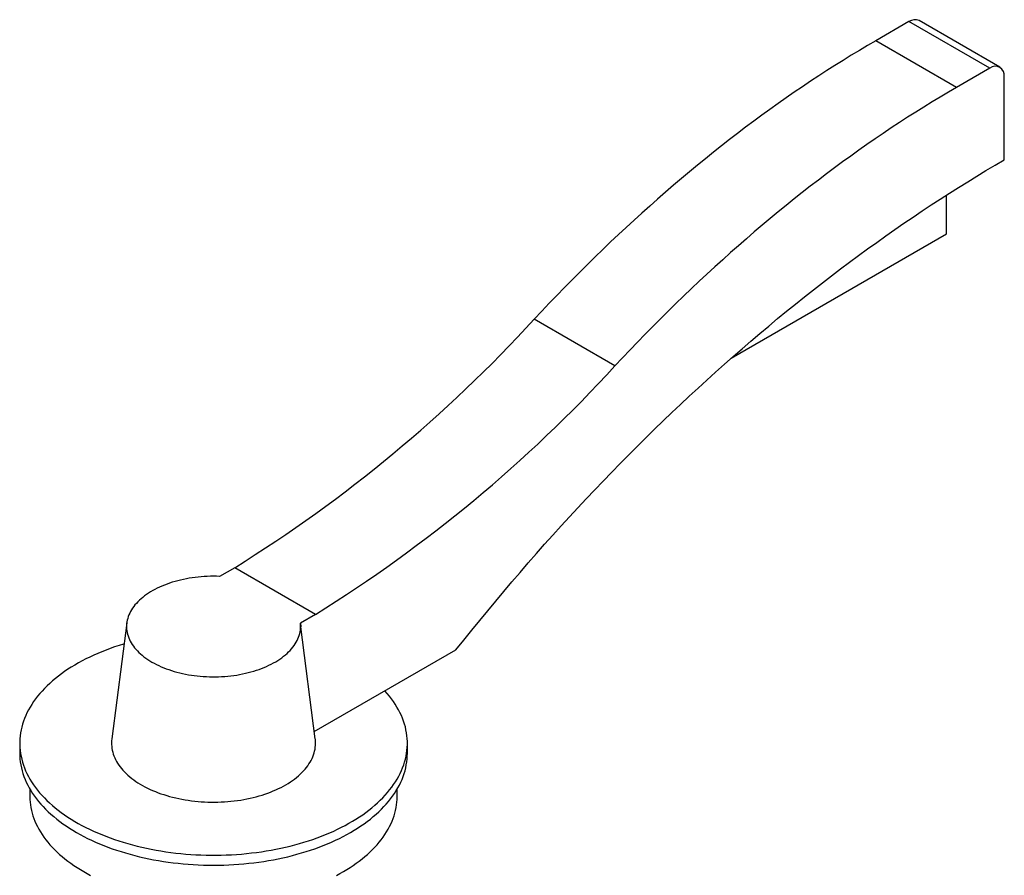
# Paper-space layout '_Isometrico' of a CAD drawing. Header units: millimetres. Extents: x -95 to 194, y -118 to 341.
# Tile 3 of 3: x -48 to 194, y 131 to 341. Entities that reach past the tile are written whole.
import ezdxf

# ---------------------------------------------------------------- set-up
doc = ezdxf.new("R2010")
doc.units = ezdxf.units.MM

psp = doc.layouts.new('_Isometrico')

# ---------------------------------------------------------------- linework, layer by layer
at = {"color": 7, "linetype": 'Continuous', "lineweight": 25}
for p, q in [((192.71, 328.89), (172.91, 340.32)), ((170.41, 340.07), (162.29, 335.38)), ((190.21, 328.64), (170.41, 340.07)), ((182.08, 323.95), (162.29, 335.38)), ((190.21, 328.64), (182.08, 323.95)), ((193.75, 306.19), (193.75, 326.6)), ((179.61, 288.07), (179.61, 297.58)), ((126.85, 257.61), (179.61, 288.07)), ((98.36, 255.73), (78.56, 267.16)), ((5.18, 206.31), (1.47, 204.17)), ((24.98, 194.88), (5.18, 206.31)), ((24.98, 194.88), (21.27, 192.74)), ((-21.26, 192.8), (-24.93, 164.38)), ((21.27, 192.74), (21.39, 191.78)), ((24.93, 164.38), (21.39, 191.78)), ((24.7, 166.14), (59.4, 186.17)), ((-47.5, 163.31), (-47.5, 160.86)), ((47.5, 160.86), (47.5, 163.31)), ((-45, 152.08), (-45, 150.24)), ((45, 150.24), (45, 152.08))]:
    psp.add_line(p, q, dxfattribs=at)
at = {"color": 7, "linetype": 'Continuous', "lineweight": 25, "flags": 128}
for points in [[(162.29, 335.38), (160.28, 334.21), (158.28, 333.03), (156.28, 331.82), (154.28, 330.58), (152.28, 329.33), (150.28, 328.06), (148.29, 326.76), (146.29, 325.45), (144.29, 324.11), (142.3, 322.75), (140.31, 321.37), (138.32, 319.98), (136.33, 318.56), (134.35, 317.12), (132.36, 315.66), (130.38, 314.18), (128.41, 312.68), (126.43, 311.16), (124.46, 309.62), (122.49, 308.06), (120.53, 306.48), (118.57, 304.88), (116.61, 303.27), (114.66, 301.63), (112.71, 299.98), (110.77, 298.31), (108.83, 296.61), (106.89, 294.9), (104.96, 293.18), (103.04, 291.43), (101.12, 289.67), (99.21, 287.89), (97.3, 286.09), (95.4, 284.27), (93.5, 282.44), (91.61, 280.59), (89.73, 278.72), (87.85, 276.83), (85.98, 274.93), (84.11, 273.01), (82.26, 271.08), (80.41, 269.13), (78.56, 267.16)], [(182.08, 323.95), (180.08, 322.78), (178.08, 321.6), (176.08, 320.39), (174.08, 319.15), (172.08, 317.9), (170.08, 316.63), (168.08, 315.33), (166.09, 314.02), (164.09, 312.68), (162.1, 311.32), (160.11, 309.94), (158.12, 308.55), (156.13, 307.13), (154.15, 305.69), (152.16, 304.23), (150.18, 302.75), (148.21, 301.25), (146.23, 299.73), (144.26, 298.19), (142.29, 296.63), (140.33, 295.05), (138.37, 293.45), (136.41, 291.84), (134.46, 290.2), (132.51, 288.55), (130.57, 286.88), (128.63, 285.18), (126.69, 283.48), (124.76, 281.75), (122.84, 280), (120.92, 278.24), (119.01, 276.46), (117.1, 274.66), (115.2, 272.84), (113.3, 271.01), (111.41, 269.16), (109.53, 267.29), (107.65, 265.4), (105.78, 263.5), (103.91, 261.58), (102.06, 259.65), (100.21, 257.7), (98.36, 255.73)], [(59.4, 186.17), (61.33, 188.59), (63.27, 191), (65.22, 193.39), (67.18, 195.77), (69.14, 198.13), (71.12, 200.49), (73.11, 202.82), (75.1, 205.15), (77.1, 207.46), (79.11, 209.75), (81.13, 212.03), (83.16, 214.29), (85.2, 216.54), (87.24, 218.77), (89.29, 220.99), (91.35, 223.19), (93.41, 225.37), (95.49, 227.54), (97.57, 229.7), (99.65, 231.83), (101.75, 233.95), (103.85, 236.06), (105.95, 238.14), (108.07, 240.21), (110.19, 242.26), (112.31, 244.3), (114.44, 246.32), (116.58, 248.32), (118.72, 250.3), (120.87, 252.26), (123.02, 254.21), (125.18, 256.14), (127.34, 258.05), (129.51, 259.94), (131.68, 261.81), (133.86, 263.66), (136.04, 265.5), (138.23, 267.31), (140.42, 269.11), (142.61, 270.89), (144.81, 272.65), (147.01, 274.39), (149.21, 276.1), (151.42, 277.8), (153.63, 279.48), (155.84, 281.14), (158.06, 282.78), (160.28, 284.4), (162.5, 286), (164.72, 287.58), (166.94, 289.14), (169.17, 290.67), (171.4, 292.19), (173.63, 293.69), (175.86, 295.16), (178.09, 296.61), (180.33, 298.05), (182.56, 299.46), (184.8, 300.85), (187.04, 302.21), (189.27, 303.56), (191.51, 304.88), (193.75, 306.19)], [(1.47, 204.17), (0.72, 204.19), (-0.03, 204.2), (-0.78, 204.19), (-1.52, 204.16), (-2.27, 204.13), (-3.01, 204.07), (-3.75, 204), (-4.49, 203.92), (-5.22, 203.82), (-5.94, 203.71), (-6.66, 203.58), (-7.37, 203.44), (-8.06, 203.28), (-8.75, 203.11), (-9.43, 202.93), (-10.1, 202.73), (-10.75, 202.52), (-11.39, 202.29), (-12.02, 202.05), (-12.63, 201.8), (-13.22, 201.54), (-13.8, 201.27), (-14.37, 200.98), (-14.91, 200.68), (-15.44, 200.38), (-15.94, 200.06), (-16.43, 199.73), (-16.9, 199.39), (-17.35, 199.04), (-17.77, 198.69), (-18.17, 198.32), (-18.55, 197.95), (-18.91, 197.57), (-19.25, 197.18), (-19.56, 196.79), (-19.84, 196.39), (-20.11, 195.98), (-20.34, 195.57), (-20.55, 195.16), (-20.74, 194.74), (-20.9, 194.32), (-21.04, 193.89), (-21.15, 193.46), (-21.23, 193.03), (-21.29, 192.6), (-21.32, 192.17), (-21.32, 191.74), (-21.3, 191.31), (-21.25, 190.87), (-21.17, 190.44), (-21.07, 190.01), (-20.95, 189.59), (-20.79, 189.16), (-20.61, 188.74), (-20.41, 188.33), (-20.18, 187.92), (-19.93, 187.51), (-19.65, 187.11), (-19.35, 186.71), (-19.02, 186.32), (-18.67, 185.94), (-18.29, 185.57), (-17.9, 185.2), (-17.48, 184.84), (-17.04, 184.49), (-16.58, 184.15), (-16.1, 183.82), (-15.6, 183.49), (-15.08, 183.18), (-14.54, 182.88), (-13.98, 182.59), (-13.41, 182.32), (-12.82, 182.05), (-12.21, 181.8), (-11.59, 181.55), (-10.95, 181.33), (-10.3, 181.11), (-9.64, 180.91), (-8.96, 180.72), (-8.28, 180.54), (-7.58, 180.38), (-6.88, 180.24), (-6.16, 180.1), (-5.44, 179.99), (-4.72, 179.88), (-3.98, 179.8), (-3.24, 179.72), (-2.5, 179.66), (-1.76, 179.62), (-1.01, 179.59), (-0.26, 179.58), (0.49, 179.58), (1.24, 179.6), (1.99, 179.63), (2.73, 179.68), (3.47, 179.74), (4.21, 179.82), (4.94, 179.91), (5.67, 180.02), (6.39, 180.14), (7.1, 180.28), (7.8, 180.43), (8.49, 180.6), (9.17, 180.78), (9.84, 180.97), (10.5, 181.18), (11.15, 181.4), (11.78, 181.63), (12.4, 181.87), (13, 182.13), (13.59, 182.4), (14.15, 182.68), (14.71, 182.98), (15.24, 183.28), (15.75, 183.59), (16.25, 183.92), (16.72, 184.25), (17.18, 184.6), (17.61, 184.95), (18.02, 185.31), (18.41, 185.68), (18.78, 186.06), (19.12, 186.44), (19.44, 186.83), (19.74, 187.23), (20.01, 187.64), (20.26, 188.04), (20.48, 188.46), (20.67, 188.87), (20.84, 189.3), (20.99, 189.72), (21.11, 190.15), (21.2, 190.58), (21.27, 191.01), (21.31, 191.44), (21.32, 191.87), (21.31, 192.3), (21.27, 192.74)], [(-21.93, 187.63), (-22.06, 187.59), (-23.16, 187.25), (-24.24, 186.89), (-25.3, 186.52), (-26.34, 186.13), (-27.37, 185.72), (-28.38, 185.3), (-29.37, 184.86), (-30.33, 184.41), (-31.28, 183.94), (-32.21, 183.46), (-33.11, 182.97), (-33.99, 182.46), (-34.85, 181.94), (-35.68, 181.41), (-36.49, 180.86), (-37.27, 180.31), (-38.03, 179.74), (-38.76, 179.16), (-39.47, 178.56), (-40.15, 177.96), (-40.8, 177.35), (-41.42, 176.73), (-42.02, 176.1), (-42.58, 175.46), (-43.12, 174.81), (-43.63, 174.15), (-44.1, 173.49), (-44.55, 172.82), (-44.97, 172.14), (-45.35, 171.46), (-45.71, 170.77), (-46.03, 170.08), (-46.32, 169.38), (-46.58, 168.68), (-46.81, 167.97), (-47, 167.26), (-47.17, 166.55), (-47.3, 165.83), (-47.4, 165.12), (-47.46, 164.4), (-47.5, 163.68), (-47.5, 162.96), (-47.46, 162.25), (-47.4, 161.53), (-47.3, 160.81), (-47.17, 160.1), (-47.01, 159.39), (-46.82, 158.68), (-46.59, 157.97), (-46.33, 157.27), (-46.04, 156.57), (-45.72, 155.87), (-45.37, 155.19), (-44.98, 154.5), (-44.57, 153.82), (-44.12, 153.15), (-43.65, 152.49), (-43.14, 151.83), (-42.61, 151.19), (-42.04, 150.55), (-41.45, 149.91), (-40.83, 149.29), (-40.18, 148.68), (-39.5, 148.08), (-38.79, 147.48), (-38.06, 146.9), (-37.3, 146.33), (-36.52, 145.78), (-35.71, 145.23), (-34.88, 144.7), (-34.02, 144.17), (-33.14, 143.67), (-32.24, 143.17), (-31.32, 142.69), (-30.37, 142.22), (-29.4, 141.77), (-28.42, 141.34), (-27.41, 140.91), (-26.38, 140.51), (-25.34, 140.12), (-24.28, 139.74), (-23.2, 139.38), (-22.11, 139.04), (-21, 138.71), (-19.88, 138.4), (-18.74, 138.11), (-17.59, 137.84), (-16.43, 137.58), (-15.25, 137.34), (-14.07, 137.12), (-12.88, 136.91), (-11.68, 136.73), (-10.47, 136.56), (-9.25, 136.41), (-8.02, 136.28), (-6.8, 136.17), (-5.56, 136.08), (-4.32, 136), (-3.08, 135.94), (-1.84, 135.91), (-0.6, 135.89), (0.65, 135.89), (1.89, 135.91), (3.13, 135.95), (4.37, 136), (5.61, 136.08), (6.84, 136.17), (8.07, 136.29), (9.3, 136.42), (10.51, 136.57), (11.72, 136.74), (12.93, 136.92), (14.12, 137.13), (15.3, 137.35), (16.47, 137.59), (17.64, 137.85), (18.78, 138.12), (19.92, 138.42), (21.04, 138.72), (22.15, 139.05), (23.25, 139.39), (24.32, 139.75), (25.38, 140.13), (26.43, 140.52), (27.45, 140.93), (28.46, 141.35), (29.44, 141.79), (30.41, 142.24), (31.35, 142.71), (32.28, 143.19), (33.18, 143.69), (34.06, 144.19), (34.91, 144.72), (35.75, 145.25), (36.55, 145.8), (37.34, 146.36), (38.09, 146.93), (38.82, 147.51), (39.53, 148.1), (40.2, 148.7), (40.85, 149.32), (41.47, 149.94), (42.06, 150.57), (42.63, 151.21), (43.16, 151.86), (43.67, 152.52), (44.14, 153.18), (44.59, 153.85), (45, 154.53), (45.38, 155.21), (45.73, 155.9), (46.05, 156.6), (46.34, 157.29), (46.6, 158), (46.83, 158.7), (47.02, 159.41), (47.18, 160.13), (47.31, 160.84), (47.4, 161.56), (47.47, 162.27), (47.5, 162.99), (47.49, 163.71), (47.46, 164.43), (47.39, 165.15), (47.29, 165.86), (47.16, 166.58), (47, 167.29), (46.8, 168), (46.57, 168.7), (46.31, 169.41), (46.02, 170.1), (45.69, 170.8), (45.34, 171.49), (44.95, 172.17), (44.53, 172.85), (44.09, 173.52), (43.61, 174.18), (43.1, 174.83), (42.56, 175.48), (42, 176.12), (42, 176.12)], [(-24.93, 164.38), (-24.98, 163.91), (-25, 163.45), (-24.99, 162.98), (-24.96, 162.51), (-24.9, 162.04), (-24.82, 161.58), (-24.71, 161.11), (-24.57, 160.65), (-24.41, 160.19), (-24.22, 159.74), (-24.01, 159.29), (-23.77, 158.84), (-23.51, 158.4), (-23.22, 157.96), (-22.91, 157.53), (-22.57, 157.1), (-22.21, 156.68), (-21.82, 156.27), (-21.42, 155.86), (-20.99, 155.47), (-20.54, 155.08), (-20.06, 154.7), (-19.57, 154.33), (-19.05, 153.96), (-18.52, 153.61), (-17.96, 153.27), (-17.39, 152.94), (-16.8, 152.62), (-16.19, 152.31), (-15.56, 152.01), (-14.92, 151.73), (-14.26, 151.45), (-13.59, 151.19), (-12.9, 150.94), (-12.2, 150.71), (-11.48, 150.49), (-10.75, 150.28), (-10.02, 150.09), (-9.27, 149.9), (-8.51, 149.74), (-7.74, 149.59), (-6.97, 149.45), (-6.19, 149.32), (-5.4, 149.22), (-4.6, 149.12), (-3.8, 149.04), (-3, 148.98), (-2.19, 148.93), (-1.38, 148.9), (-0.57, 148.88), (0.24, 148.88), (1.05, 148.89), (1.86, 148.92), (2.67, 148.96), (3.47, 149.02), (4.27, 149.09), (5.07, 149.18), (5.86, 149.28), (6.65, 149.4), (7.43, 149.53), (8.2, 149.67), (8.96, 149.83), (9.71, 150.01), (10.45, 150.2), (11.19, 150.4), (11.9, 150.62), (12.61, 150.85), (13.31, 151.09), (13.99, 151.35), (14.65, 151.61), (15.3, 151.89), (15.93, 152.19), (16.55, 152.49), (17.15, 152.81), (17.73, 153.13), (18.29, 153.47), (18.84, 153.82), (19.36, 154.18), (19.86, 154.54), (20.34, 154.92), (20.8, 155.31), (21.24, 155.7), (21.66, 156.1), (22.05, 156.51), (22.42, 156.93), (22.77, 157.35), (23.09, 157.78), (23.39, 158.22), (23.67, 158.66), (23.91, 159.1), (24.14, 159.55), (24.34, 160.01), (24.51, 160.46), (24.66, 160.92), (24.78, 161.39), (24.87, 161.85), (24.94, 162.32), (24.98, 162.79), (25, 163.26), (24.99, 163.72), (24.95, 164.19), (24.93, 164.38)], [(-47.5, 160.86), (-47.48, 160.14), (-47.43, 159.42), (-47.35, 158.71), (-47.24, 157.99), (-47.09, 157.28), (-46.92, 156.57), (-46.7, 155.86), (-46.46, 155.16), (-46.19, 154.46), (-45.88, 153.76), (-45.54, 153.07), (-45.18, 152.38), (-44.78, 151.71), (-44.35, 151.03), (-43.88, 150.36), (-43.39, 149.71), (-42.87, 149.05), (-42.32, 148.41), (-41.74, 147.77), (-41.14, 147.15), (-40.5, 146.53), (-39.84, 145.92), (-39.15, 145.33), (-38.43, 144.74), (-37.68, 144.17), (-36.91, 143.6), (-36.12, 143.05), (-35.3, 142.51), (-34.46, 141.98), (-33.59, 141.47)], [(-33.59, 141.47), (-32.7, 140.97), (-31.78, 140.48), (-30.85, 140.01), (-29.89, 139.55), (-28.92, 139.1), (-27.92, 138.67), (-26.9, 138.26), (-25.87, 137.86), (-24.82, 137.48), (-23.75, 137.11), (-22.67, 136.76), (-21.56, 136.43), (-20.45, 136.11), (-19.32, 135.81), (-18.18, 135.52), (-17.02, 135.26), (-15.86, 135.01), (-14.68, 134.78), (-13.49, 134.57), (-12.29, 134.37), (-11.09, 134.2), (-9.88, 134.04), (-8.66, 133.9), (-7.43, 133.77), (-6.2, 133.67), (-4.97, 133.59), (-3.73, 133.52), (-2.49, 133.47), (-1.24, 133.45), (0, 133.44), (1.24, 133.45), (2.49, 133.47), (3.73, 133.52), (4.97, 133.59), (6.2, 133.67), (7.43, 133.77), (8.66, 133.9), (9.88, 134.04), (11.09, 134.2), (12.29, 134.37), (13.49, 134.57), (14.68, 134.78), (15.86, 135.01), (17.02, 135.26), (18.18, 135.52), (19.32, 135.81), (20.45, 136.11), (21.56, 136.43), (22.67, 136.76), (23.75, 137.11), (24.82, 137.48), (25.87, 137.86), (26.9, 138.26), (27.92, 138.67), (28.92, 139.1), (29.89, 139.55), (30.85, 140.01), (31.78, 140.48), (32.7, 140.97), (33.59, 141.47), (34.46, 141.98), (35.3, 142.51), (36.12, 143.05), (36.91, 143.6), (37.68, 144.17), (38.43, 144.74), (39.15, 145.33), (39.84, 145.92), (40.5, 146.53), (41.14, 147.15), (41.74, 147.77), (42.32, 148.41), (42.87, 149.05), (43.39, 149.71), (43.88, 150.36), (44.35, 151.03), (44.78, 151.71), (45.18, 152.38), (45.54, 153.07), (45.88, 153.76), (46.19, 154.46), (46.46, 155.16), (46.7, 155.86), (46.92, 156.57), (47.09, 157.28), (47.24, 157.99), (47.35, 158.71), (47.43, 159.42), (47.48, 160.14), (47.5, 160.86)], [(-45, 150.24), (-44.98, 149.56), (-44.94, 148.88), (-44.86, 148.21), (-44.75, 147.53), (-44.62, 146.85), (-44.45, 146.18), (-44.25, 145.51), (-44.02, 144.84), (-43.76, 144.18), (-43.47, 143.52), (-43.15, 142.87), (-42.8, 142.22), (-42.42, 141.57), (-42.01, 140.93), (-41.57, 140.3), (-41.11, 139.68), (-40.62, 139.06), (-40.1, 138.45), (-39.55, 137.85), (-38.97, 137.25), (-38.37, 136.67), (-37.74, 136.09), (-37.09, 135.53), (-36.41, 134.97), (-35.7, 134.43), (-34.97, 133.9), (-34.22, 133.37), (-33.44, 132.86), (-32.64, 132.36), (-31.82, 131.87)], [(30.11, 130.94), (30.98, 131.4), (31.82, 131.87), (32.64, 132.36), (33.44, 132.86), (34.22, 133.37), (34.97, 133.9), (35.7, 134.43), (36.41, 134.97), (37.09, 135.53), (37.74, 136.09), (38.37, 136.67), (38.97, 137.25), (39.55, 137.85), (40.1, 138.45), (40.62, 139.06), (41.11, 139.68), (41.57, 140.3), (42.01, 140.93), (42.42, 141.57), (42.8, 142.22), (43.15, 142.87), (43.47, 143.52), (43.76, 144.18), (44.02, 144.84), (44.25, 145.51), (44.45, 146.18), (44.62, 146.85), (44.75, 147.53), (44.86, 148.21), (44.94, 148.88), (44.98, 149.56), (45, 150.24)], [(-31.82, 131.87), (-30.98, 131.4), (-30.11, 130.94)]]:
    psp.add_lwpolyline(points, dxfattribs=at)
at = {"color": 7, "linetype": 'Continuous', "lineweight": 25}
for centre, radius, start, end in [((171.88, 338), 2.54, 66.0318, 125.2787), ((191.59, 326.94), 2.19, 350.9946, 128.9947), ((-178.02, 501.9), 347.76, 301.7895, 317.5469), ((-158.22, 490.47), 347.76, 301.7895, 317.5469)]:
    psp.add_arc(centre, radius, start, end, dxfattribs=at)

doc.saveas('drawing.dxf')
